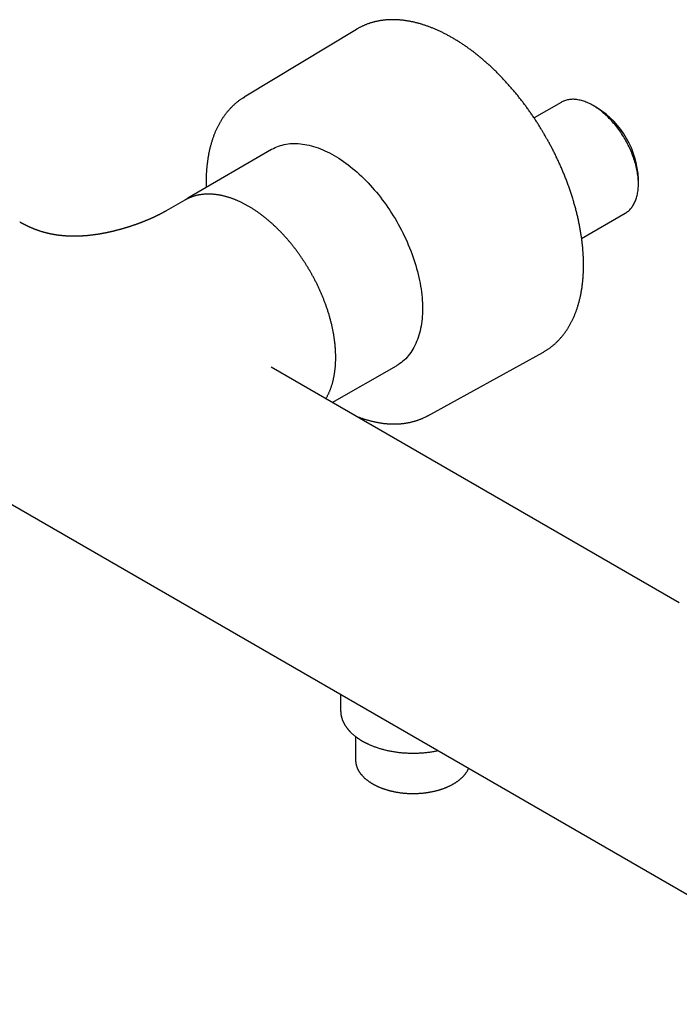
# Model space of a CAD drawing. Header units: millimetres. Extents: x 8 to 771, y 12 to 352.
# Tile 6 of 8: x 566 to 672, y 71 to 230. Entities that reach past the tile are written whole.
import ezdxf

# ---------------------------------------------------------------- set-up
doc = ezdxf.new("R2010")
doc.units = ezdxf.units.MM

msp = doc.modelspace()

# ---------------------------------------------------------------- linework, layer by layer
at = {"color": 7, "linetype": 'Continuous', "lineweight": 30}
for p, q in [((619.83, 228.13), (601.76, 217.2)), ((619.92, 228.18), (619.83, 228.13)), ((601.67, 217.14), (601.84, 217.25)), ((652.75, 216.39), (648.4, 213.89)), ((658.6, 215.48), (657.9, 215.88)), ((606.19, 208.82), (592.75, 200.97)), ((665.18, 203.27), (665.18, 204.09)), ((592.22, 200.66), (589.25, 198.94)), ((592.28, 200.69), (592.22, 200.66)), ((592.74, 200.96), (592.75, 200.97)), ((656.05, 194.52), (663.04, 198.55)), ((631.31, 166), (649.81, 176.18)), ((649.81, 176.18), (649.9, 176.23)), ((671.76, 135.92), (606.14, 173.8)), ((606.14, 173.79), (606.14, 173.8)), ((615.94, 168.14), (626.28, 174.03)), ((534.31, 169.08), (703.59, 71.35)), ((631.41, 166.05), (631.23, 165.95)), ((617.3, 121.17), (617.3, 118.59)), ((619.7, 114.41), (619.7, 110.67)), ((619.7, 110.67), (619.7, 110.59))]:
    msp.add_line(p, q, dxfattribs=at)
at = {"color": 7, "linetype": 'Continuous', "lineweight": 30, "flags": 128}
for points in [[(663.04, 198.55), (663.05, 198.56), (663.18, 198.64), (663.31, 198.72), (663.44, 198.82), (663.56, 198.92), (663.68, 199.02), (663.79, 199.13), (663.9, 199.25), (664.01, 199.37), (664.11, 199.5), (664.2, 199.63), (664.3, 199.77), (664.39, 199.91), (664.47, 200.06), (664.55, 200.21), (664.63, 200.37), (664.7, 200.54), (664.76, 200.71), (664.82, 200.88), (664.88, 201.06), (664.93, 201.24), (664.98, 201.43), (665.02, 201.62), (665.06, 201.81), (665.09, 202.01), (665.12, 202.21), (665.14, 202.42), (665.16, 202.63), (665.17, 202.84), (665.18, 203.05), (665.18, 203.27), (665.18, 203.49), (665.17, 203.72), (665.16, 203.95), (665.14, 204.18), (665.12, 204.41), (665.09, 204.64), (665.06, 204.88), (665.02, 205.11), (664.98, 205.35), (664.93, 205.59), (664.88, 205.83), (664.82, 206.08), (664.76, 206.32), (664.69, 206.57), (664.62, 206.81), (664.55, 207.06), (664.47, 207.3), (664.38, 207.55), (664.29, 207.8), (664.2, 208.04), (664.1, 208.29), (664, 208.53), (663.9, 208.78), (663.79, 209.02), (663.67, 209.26), (663.55, 209.5), (663.43, 209.74), (663.31, 209.98), (663.18, 210.22), (663.04, 210.45), (662.91, 210.68), (662.77, 210.91), (662.62, 211.14), (662.48, 211.37), (662.33, 211.59), (662.17, 211.81), (662.02, 212.03), (661.86, 212.24), (661.7, 212.45), (661.53, 212.66), (661.37, 212.86), (661.2, 213.06), (661.03, 213.26), (660.85, 213.45), (660.68, 213.64), (660.5, 213.82), (660.32, 214), (660.14, 214.18), (659.96, 214.35), (659.78, 214.51), (659.59, 214.67), (659.41, 214.83), (659.22, 214.98), (659.03, 215.13), (658.84, 215.27), (658.65, 215.4), (658.46, 215.53), (658.27, 215.65), (658.08, 215.77), (657.89, 215.89), (657.7, 215.99), (657.51, 216.09), (657.32, 216.19), (657.13, 216.28), (656.94, 216.36), (656.75, 216.44), (656.57, 216.51), (656.38, 216.58), (656.19, 216.63), (656.01, 216.69), (655.82, 216.73), (655.64, 216.77), (655.46, 216.81), (655.28, 216.83), (655.11, 216.85), (654.93, 216.87), (654.76, 216.88), (654.59, 216.88), (654.42, 216.87), (654.25, 216.86), (654.09, 216.84), (653.93, 216.82), (653.77, 216.79), (653.61, 216.75), (653.46, 216.71), (653.31, 216.66), (653.16, 216.6), (653.02, 216.54), (652.88, 216.47), (652.75, 216.39)], [(606.19, 208.82), (606.22, 208.84), (606.49, 208.98), (606.76, 209.12), (607.04, 209.24), (607.33, 209.35), (607.62, 209.45), (607.92, 209.53), (608.22, 209.6), (608.53, 209.66), (608.85, 209.71), (609.16, 209.75), (609.49, 209.77), (609.82, 209.78), (610.15, 209.78), (610.49, 209.76), (610.83, 209.73), (611.18, 209.69), (611.53, 209.64), (611.88, 209.57), (612.23, 209.5), (612.59, 209.41), (612.95, 209.3), (613.31, 209.19), (613.68, 209.06), (614.04, 208.92), (614.41, 208.77), (614.78, 208.61), (615.15, 208.44), (615.52, 208.25), (615.89, 208.05), (616.27, 207.84), (616.64, 207.62), (617.01, 207.39), (617.38, 207.15), (617.75, 206.9), (618.12, 206.63), (618.49, 206.36), (618.85, 206.08), (619.22, 205.78), (619.58, 205.48), (619.94, 205.16), (620.3, 204.84), (620.65, 204.51), (621.01, 204.17), (621.36, 203.82), (621.7, 203.46), (622.04, 203.09), (622.38, 202.72), (622.71, 202.33), (623.04, 201.94), (623.37, 201.55), (623.69, 201.14), (624, 200.73), (624.31, 200.32), (624.61, 199.89), (624.91, 199.46), (625.2, 199.03), (625.49, 198.59), (625.77, 198.15), (626.04, 197.7), (626.31, 197.24), (626.57, 196.79), (626.82, 196.33), (627.07, 195.86), (627.3, 195.39), (627.53, 194.92), (627.76, 194.45), (627.97, 193.98), (628.18, 193.5), (628.37, 193.02), (628.57, 192.54), (628.75, 192.06), (628.92, 191.58), (629.08, 191.1), (629.24, 190.62), (629.39, 190.15), (629.52, 189.67), (629.65, 189.19), (629.77, 188.71), (629.88, 188.24), (629.98, 187.77), (630.08, 187.3), (630.16, 186.83), (630.23, 186.37), (630.29, 185.91), (630.35, 185.46), (630.39, 185), (630.42, 184.56), (630.45, 184.12), (630.46, 183.68), (630.47, 183.25), (630.46, 182.82), (630.45, 182.4), (630.42, 181.98), (630.39, 181.58), (630.35, 181.18), (630.29, 180.78), (630.23, 180.39), (630.16, 180.02), (630.08, 179.64), (629.98, 179.28), (629.88, 178.93), (629.77, 178.58), (629.65, 178.24), (629.52, 177.91), (629.39, 177.59), (629.24, 177.28), (629.08, 176.98), (628.92, 176.69), (628.75, 176.41), (628.57, 176.14), (628.37, 175.88), (628.18, 175.64), (627.97, 175.4), (627.76, 175.17), (627.53, 174.96), (627.3, 174.75), (627.07, 174.56), (626.82, 174.38), (626.57, 174.21), (626.31, 174.05), (626.28, 174.03)]]:
    msp.add_lwpolyline(points, dxfattribs=at)
at = {"color": 7, "linetype": 'Continuous', "lineweight": 30}
msp.add_arc((650.92, 203.45), 14.28, 2.5706, 57.424, dxfattribs=at)
for points, knots in [([(650.18, 211.02), (650.13, 211.13), (650.04, 211.27), (649.92, 211.48), (649.81, 211.66), (649.68, 211.87), (649.55, 212.1), (649.4, 212.33), (649.25, 212.58), (649.09, 212.83), (648.93, 213.08), (648.77, 213.33), (648.6, 213.59), (648.43, 213.85), (648.25, 214.11), (648.08, 214.37), (647.9, 214.63), (647.71, 214.89), (647.53, 215.16), (647.34, 215.42), (647.15, 215.68), (646.96, 215.94), (646.77, 216.19), (646.57, 216.45), (646.38, 216.71), (646.18, 216.96), (645.98, 217.22), (645.77, 217.47), (645.57, 217.72), (645.36, 217.97), (645.16, 218.22), (644.95, 218.46), (644.74, 218.71), (644.53, 218.95), (644.31, 219.19), (644.1, 219.43), (643.88, 219.67), (643.67, 219.91), (643.45, 220.14), (643.23, 220.37), (643.01, 220.6), (642.79, 220.83), (642.56, 221.05), (642.34, 221.28), (642.12, 221.5), (641.89, 221.71), (641.66, 221.93), (641.43, 222.14), (641.21, 222.35), (640.98, 222.56), (640.75, 222.77), (640.51, 222.97), (640.28, 223.17), (640.05, 223.37), (639.82, 223.57), (639.58, 223.76), (639.35, 223.95), (639.11, 224.14), (638.87, 224.33), (638.64, 224.51), (638.4, 224.69), (638.16, 224.87), (637.92, 225.04), (637.69, 225.21), (637.45, 225.38), (637.21, 225.54), (636.97, 225.71), (636.73, 225.87), (636.49, 226.02), (636.25, 226.18), (636.01, 226.33), (635.76, 226.47), (635.52, 226.62), (635.28, 226.76), (635.04, 226.9), (634.8, 227.03), (634.56, 227.17), (634.32, 227.29), (634.07, 227.42), (633.83, 227.54), (633.59, 227.66), (633.35, 227.78), (633.11, 227.89), (632.87, 228), (632.63, 228.1), (632.39, 228.21), (632.15, 228.31), (631.91, 228.4), (631.67, 228.5), (631.43, 228.58), (631.19, 228.67), (630.95, 228.75), (630.71, 228.83), (630.47, 228.91), (630.24, 228.98), (630, 229.05), (629.77, 229.11), (629.53, 229.18), (629.3, 229.23), (629.06, 229.29), (628.83, 229.34), (628.6, 229.39), (628.36, 229.43), (628.13, 229.47), (627.9, 229.51), (627.67, 229.54), (627.45, 229.57), (627.22, 229.6), (626.99, 229.62), (626.77, 229.64), (626.54, 229.66), (626.32, 229.67), (626.1, 229.68), (625.87, 229.68), (625.65, 229.68), (625.44, 229.68), (625.22, 229.68), (625, 229.67), (624.79, 229.65), (624.57, 229.64), (624.36, 229.62), (624.15, 229.59), (623.94, 229.57), (623.73, 229.53), (623.52, 229.5), (623.32, 229.46), (623.11, 229.42), (622.91, 229.37), (622.71, 229.33), (622.51, 229.27), (622.31, 229.22), (622.11, 229.16), (621.92, 229.09), (621.72, 229.03), (621.53, 228.96), (621.34, 228.88), (621.15, 228.8), (620.97, 228.72), (620.78, 228.64), (620.6, 228.55), (620.42, 228.46), (620.24, 228.36), (620.07, 228.27), (619.97, 228.21), (619.92, 228.19)], [0, 0, 0, 0, 0.007391, 0.010442, 0.0155, 0.020764, 0.026419, 0.032328, 0.038435, 0.044696, 0.05108, 0.057563, 0.064127, 0.07076, 0.077451, 0.084191, 0.090973, 0.097793, 0.104645, 0.111525, 0.118432, 0.125361, 0.13231, 0.139278, 0.146263, 0.153263, 0.160277, 0.167304, 0.174342, 0.181391, 0.18845, 0.195519, 0.202596, 0.209681, 0.216774, 0.223873, 0.230979, 0.238091, 0.245209, 0.252332, 0.259461, 0.266594, 0.273731, 0.280873, 0.288019, 0.295169, 0.302323, 0.30948, 0.31664, 0.323804, 0.33097, 0.338139, 0.345311, 0.352486, 0.359663, 0.366843, 0.374025, 0.381209, 0.388395, 0.395583, 0.402773, 0.409965, 0.417159, 0.424354, 0.431551, 0.43875, 0.44595, 0.453152, 0.460355, 0.46756, 0.474766, 0.481973, 0.489182, 0.496391, 0.503602, 0.510814, 0.518027, 0.52524, 0.532455, 0.539671, 0.546888, 0.554105, 0.561323, 0.568542, 0.575762, 0.582982, 0.590203, 0.597424, 0.604646, 0.611868, 0.619091, 0.626314, 0.633537, 0.640761, 0.647985, 0.655209, 0.662433, 0.669656, 0.67688, 0.684104, 0.691328, 0.698551, 0.705774, 0.712997, 0.720219, 0.727441, 0.734663, 0.741883, 0.749104, 0.756323, 0.763542, 0.77076, 0.777978, 0.785194, 0.79241, 0.799625, 0.80684, 0.814053, 0.821266, 0.828478, 0.835689, 0.8429, 0.85011, 0.85732, 0.864529, 0.871739, 0.878948, 0.886157, 0.893367, 0.900577, 0.907787, 0.914999, 0.922211, 0.929425, 0.93664, 0.943857, 0.951077, 0.958299, 0.965523, 0.972751, 0.979982, 0.987216, 0.994455, 1, 1, 1, 1]), ([(601.67, 217.14), (601.66, 217.14), (601.59, 217.1), (601.47, 217.02), (601.3, 216.91), (601.13, 216.79), (600.97, 216.67), (600.81, 216.55), (600.65, 216.42), (600.49, 216.29), (600.33, 216.16), (600.18, 216.02), (600.02, 215.88), (599.87, 215.74), (599.73, 215.59), (599.58, 215.44), (599.44, 215.29), (599.3, 215.13), (599.16, 214.97), (599.02, 214.81), (598.89, 214.64), (598.76, 214.47), (598.63, 214.3), (598.5, 214.12), (598.38, 213.94), (598.26, 213.76), (598.14, 213.57), (598.02, 213.38), (597.91, 213.19), (597.8, 212.99), (597.69, 212.79), (597.58, 212.59), (597.48, 212.38), (597.38, 212.17), (597.28, 211.96), (597.19, 211.75), (597.09, 211.53), (597, 211.31), (596.92, 211.09), (596.83, 210.86), (596.75, 210.64), (596.67, 210.4), (596.6, 210.17), (596.52, 209.93), (596.46, 209.69), (596.39, 209.45), (596.32, 209.21), (596.26, 208.96), (596.21, 208.71), (596.15, 208.46), (596.1, 208.21), (596.05, 207.95), (596, 207.69), (595.96, 207.43), (595.92, 207.17), (595.88, 206.9), (595.85, 206.63), (595.81, 206.36), (595.79, 206.09), (595.76, 205.82), (595.74, 205.54), (595.72, 205.26), (595.7, 204.98), (595.69, 204.7), (595.68, 204.42), (595.67, 204.13), (595.67, 203.84), (595.67, 203.55), (595.67, 203.26), (595.67, 202.97), (595.68, 202.77), (595.68, 202.68)], [0, 0, 0, 0, 0.00209, 0.016378, 0.030677, 0.044987, 0.059308, 0.073641, 0.087987, 0.102345, 0.116717, 0.131103, 0.145503, 0.159917, 0.174346, 0.18879, 0.203249, 0.217723, 0.232213, 0.246718, 0.261239, 0.275775, 0.290326, 0.304892, 0.319474, 0.33407, 0.34868, 0.363304, 0.377943, 0.392594, 0.407259, 0.421937, 0.436626, 0.451328, 0.466041, 0.480765, 0.4955, 0.510245, 0.524999, 0.539763, 0.554535, 0.569316, 0.584104, 0.5989, 0.613703, 0.628513, 0.643329, 0.65815, 0.672978, 0.68781, 0.702647, 0.717489, 0.732336, 0.747186, 0.76204, 0.776897, 0.791758, 0.806622, 0.821489, 0.836358, 0.85123, 0.866105, 0.880982, 0.895861, 0.910742, 0.925625, 0.940511, 0.955398, 0.970287, 0.985178, 1, 1, 1, 1]), ([(649.91, 176.24), (649.92, 176.24), (649.99, 176.28), (650.12, 176.36), (650.3, 176.47), (650.47, 176.58), (650.64, 176.69), (650.81, 176.81), (650.97, 176.93), (651.14, 177.05), (651.3, 177.18), (651.46, 177.31), (651.62, 177.44), (651.77, 177.58), (651.93, 177.72), (652.08, 177.86), (652.23, 178.01), (652.37, 178.16), (652.52, 178.32), (652.66, 178.47), (652.8, 178.64), (652.94, 178.8), (653.07, 178.97), (653.2, 179.14), (653.33, 179.31), (653.46, 179.49), (653.59, 179.67), (653.71, 179.86), (653.83, 180.04), (653.95, 180.23), (654.06, 180.43), (654.17, 180.62), (654.28, 180.82), (654.39, 181.03), (654.5, 181.23), (654.6, 181.44), (654.7, 181.65), (654.79, 181.87), (654.89, 182.09), (654.98, 182.31), (655.07, 182.53), (655.15, 182.76), (655.23, 182.99), (655.31, 183.22), (655.39, 183.45), (655.46, 183.69), (655.54, 183.93), (655.6, 184.17), (655.67, 184.42), (655.73, 184.67), (655.79, 184.92), (655.85, 185.17), (655.9, 185.43), (655.95, 185.68), (656, 185.94), (656.04, 186.2), (656.09, 186.47), (656.13, 186.74), (656.16, 187.01), (656.19, 187.28), (656.22, 187.55), (656.25, 187.82), (656.27, 188.1), (656.3, 188.38), (656.31, 188.66), (656.33, 188.95), (656.34, 189.23), (656.35, 189.52), (656.36, 189.81), (656.36, 190.1), (656.36, 190.39), (656.35, 190.68), (656.35, 190.98), (656.34, 191.28), (656.33, 191.57), (656.31, 191.87), (656.29, 192.18), (656.27, 192.48), (656.25, 192.78), (656.22, 193.09), (656.19, 193.4), (656.16, 193.71), (656.12, 194.02), (656.08, 194.33), (656.04, 194.64), (655.99, 194.95), (655.95, 195.27), (655.89, 195.58), (655.84, 195.9), (655.78, 196.22), (655.72, 196.53), (655.66, 196.85), (655.59, 197.17), (655.53, 197.49), (655.45, 197.82), (655.38, 198.14), (655.3, 198.46), (655.22, 198.79), (655.14, 199.11), (655.05, 199.44), (654.96, 199.76), (654.87, 200.09), (654.77, 200.42), (654.68, 200.74), (654.58, 201.07), (654.47, 201.4), (654.36, 201.73), (654.26, 202.06), (654.14, 202.39), (654.03, 202.72), (653.91, 203.05), (653.79, 203.38), (653.66, 203.71), (653.54, 204.04), (653.41, 204.36), (653.29, 204.67), (653.17, 204.97), (653.04, 205.27), (652.92, 205.56), (652.79, 205.86), (652.66, 206.16), (652.53, 206.45), (652.39, 206.75), (652.26, 207.04), (652.12, 207.33), (651.98, 207.63), (651.84, 207.92), (651.7, 208.21), (651.55, 208.5), (651.4, 208.79), (651.26, 209.07), (651.11, 209.36), (650.96, 209.64), (650.81, 209.91), (650.67, 210.17), (650.54, 210.4), (650.42, 210.6), (650.31, 210.8), (650.23, 210.94), (650.18, 211.02)], [0, 0, 0, 0, 0.001693, 0.008934, 0.01618, 0.02343, 0.030686, 0.037947, 0.045214, 0.052487, 0.059766, 0.067051, 0.074343, 0.081642, 0.088949, 0.096262, 0.103582, 0.110911, 0.118246, 0.125589, 0.13294, 0.140299, 0.147665, 0.155039, 0.162421, 0.16981, 0.177206, 0.18461, 0.192021, 0.199439, 0.206864, 0.214296, 0.221734, 0.229179, 0.23663, 0.244087, 0.251549, 0.259017, 0.266491, 0.273969, 0.281453, 0.288941, 0.296433, 0.303929, 0.31143, 0.318934, 0.326442, 0.333953, 0.341468, 0.348985, 0.356505, 0.364028, 0.371553, 0.379081, 0.386611, 0.394143, 0.401676, 0.409212, 0.416749, 0.424288, 0.431828, 0.43937, 0.446913, 0.454457, 0.462002, 0.469549, 0.477097, 0.484645, 0.492195, 0.499746, 0.507297, 0.51485, 0.522403, 0.529958, 0.537513, 0.54507, 0.552627, 0.560185, 0.567745, 0.575306, 0.582868, 0.590431, 0.597995, 0.605561, 0.613128, 0.620697, 0.628267, 0.63584, 0.643414, 0.65099, 0.658569, 0.666149, 0.673733, 0.681319, 0.688907, 0.696499, 0.704095, 0.711693, 0.719296, 0.726903, 0.734514, 0.74213, 0.749752, 0.757379, 0.765012, 0.772652, 0.780299, 0.787954, 0.795617, 0.80329, 0.810973, 0.818668, 0.826374, 0.834095, 0.841831, 0.848785, 0.855738, 0.862689, 0.869638, 0.876586, 0.883531, 0.890474, 0.897413, 0.904349, 0.91128, 0.918206, 0.925125, 0.932034, 0.938932, 0.945813, 0.952671, 0.959492, 0.966254, 0.972908, 0.97933, 0.985383, 0.989664, 0.994102, 1, 1, 1, 1]), ([(612.4, 189.22), (612.36, 189.3), (612.29, 189.41), (612.19, 189.58), (612.1, 189.73), (612, 189.9), (611.88, 190.09), (611.76, 190.28), (611.64, 190.48), (611.51, 190.68), (611.38, 190.88), (611.24, 191.09), (611.1, 191.3), (610.96, 191.51), (610.81, 191.72), (610.66, 191.93), (610.51, 192.14), (610.36, 192.35), (610.2, 192.56), (610.05, 192.76), (609.89, 192.97), (609.73, 193.18), (609.57, 193.38), (609.4, 193.59), (609.24, 193.79), (609.07, 193.99), (608.9, 194.19), (608.73, 194.39), (608.56, 194.58), (608.38, 194.78), (608.21, 194.97), (608.03, 195.16), (607.86, 195.35), (607.68, 195.54), (607.5, 195.72), (607.32, 195.9), (607.13, 196.08), (606.95, 196.26), (606.77, 196.44), (606.58, 196.61), (606.4, 196.78), (606.21, 196.95), (606.02, 197.12), (605.83, 197.28), (605.64, 197.44), (605.45, 197.6), (605.26, 197.76), (605.07, 197.91), (604.88, 198.06), (604.69, 198.21), (604.49, 198.36), (604.3, 198.5), (604.1, 198.64), (603.91, 198.78), (603.71, 198.91), (603.52, 199.04), (603.32, 199.17), (603.13, 199.3), (602.93, 199.42), (602.73, 199.54), (602.54, 199.65), (602.34, 199.77), (602.14, 199.88), (601.95, 199.98), (601.75, 200.09), (601.55, 200.19), (601.35, 200.29), (601.16, 200.38), (600.96, 200.47), (600.76, 200.56), (600.57, 200.64), (600.37, 200.72), (600.18, 200.8), (599.98, 200.88), (599.78, 200.95), (599.59, 201.01), (599.39, 201.08), (599.2, 201.14), (599.01, 201.2), (598.81, 201.25), (598.62, 201.3), (598.43, 201.35), (598.24, 201.39), (598.05, 201.43), (597.86, 201.47), (597.67, 201.5), (597.48, 201.53), (597.29, 201.56), (597.11, 201.58), (596.92, 201.6), (596.73, 201.61), (596.55, 201.62), (596.37, 201.63), (596.19, 201.64), (596.01, 201.64), (595.83, 201.64), (595.65, 201.63), (595.47, 201.62), (595.29, 201.61), (595.12, 201.59), (594.95, 201.57), (594.77, 201.54), (594.6, 201.51), (594.44, 201.48), (594.27, 201.45), (594.1, 201.41), (593.94, 201.37), (593.77, 201.32), (593.61, 201.27), (593.45, 201.22), (593.29, 201.16), (593.14, 201.1), (592.98, 201.04), (592.83, 200.97), (592.68, 200.9), (592.53, 200.82), (592.4, 200.76), (592.32, 200.71), (592.29, 200.69)], [0, 0, 0, 0, 0.009108, 0.012876, 0.019125, 0.025628, 0.032616, 0.039917, 0.047463, 0.0552, 0.063088, 0.071098, 0.079209, 0.087404, 0.09567, 0.103997, 0.112375, 0.1208, 0.129264, 0.137763, 0.146293, 0.154852, 0.163435, 0.172041, 0.180667, 0.189312, 0.197973, 0.20665, 0.215342, 0.224046, 0.232763, 0.241491, 0.250229, 0.258977, 0.267734, 0.276499, 0.285273, 0.294054, 0.302841, 0.311635, 0.320436, 0.329242, 0.338054, 0.346871, 0.355693, 0.36452, 0.373351, 0.382186, 0.391026, 0.399869, 0.408716, 0.417567, 0.426421, 0.435278, 0.444138, 0.453001, 0.461867, 0.470736, 0.479607, 0.48848, 0.497356, 0.506234, 0.515115, 0.523997, 0.532881, 0.541767, 0.550654, 0.559543, 0.568433, 0.577325, 0.586217, 0.595111, 0.604005, 0.6129, 0.621796, 0.630692, 0.639588, 0.648484, 0.657381, 0.666276, 0.675172, 0.684067, 0.69296, 0.701853, 0.710745, 0.719635, 0.728524, 0.737411, 0.746296, 0.755179, 0.76406, 0.772938, 0.781814, 0.790688, 0.799558, 0.808426, 0.817291, 0.826154, 0.835014, 0.843871, 0.852726, 0.861578, 0.870429, 0.879277, 0.888124, 0.896971, 0.905816, 0.914661, 0.923507, 0.932354, 0.941202, 0.950052, 0.958906, 0.967763, 0.976624, 0.985491, 0.994363, 1, 1, 1, 1]), ([(592.75, 200.97), (592.73, 200.95), (592.66, 200.91), (592.58, 200.86), (592.52, 200.82), (592.5, 200.81)], [0, 0, 0, 0, 0.336927, 0.705686, 1, 1, 1, 1]), ([(589.25, 198.94), (589.24, 198.93), (589.21, 198.92), (589.17, 198.9), (589.14, 198.88), (589.12, 198.86), (589.09, 198.85), (589.07, 198.84), (589.05, 198.83), (589.01, 198.81), (588.98, 198.79), (588.94, 198.77), (588.91, 198.75), (588.87, 198.73), (588.83, 198.71), (588.78, 198.68), (588.74, 198.66), (588.69, 198.63), (588.65, 198.61), (588.59, 198.58), (588.53, 198.54), (588.45, 198.5), (588.38, 198.47), (588.3, 198.42), (588.23, 198.39), (588.14, 198.34), (588.06, 198.3), (587.97, 198.26), (587.87, 198.21), (587.78, 198.16), (587.69, 198.12), (587.59, 198.07), (587.51, 198.03), (587.44, 198), (587.39, 197.98), (587.33, 197.95), (587.27, 197.92), (587.22, 197.9), (587.16, 197.87), (587.1, 197.84), (587.04, 197.82), (586.97, 197.79), (586.91, 197.76), (586.85, 197.73), (586.79, 197.7), (586.72, 197.68), (586.66, 197.65), (586.6, 197.62), (586.54, 197.6), (586.5, 197.58), (586.45, 197.56), (586.39, 197.53), (586.34, 197.51), (586.28, 197.48), (586.21, 197.46), (586.15, 197.43), (586.1, 197.41), (586.04, 197.39), (585.99, 197.37), (585.94, 197.34), (585.88, 197.32), (585.82, 197.3), (585.77, 197.27), (585.7, 197.25), (585.64, 197.23), (585.59, 197.21), (585.55, 197.19), (585.51, 197.17), (585.47, 197.16), (585.42, 197.14), (585.36, 197.11), (585.29, 197.09), (585.23, 197.06), (585.16, 197.04), (585.1, 197.01), (585.03, 196.99), (584.96, 196.96), (584.9, 196.94), (584.82, 196.91), (584.74, 196.88), (584.64, 196.84), (584.54, 196.81), (584.42, 196.77), (584.3, 196.72), (584.16, 196.67), (584.02, 196.62), (583.87, 196.57), (583.73, 196.53), (583.61, 196.49), (583.49, 196.45), (583.38, 196.41), (583.29, 196.38), (583.2, 196.35), (583.13, 196.33), (583.07, 196.31), (583.03, 196.3), (583, 196.29), (582.97, 196.28), (582.94, 196.27), (582.89, 196.26), (582.84, 196.24), (582.78, 196.22), (582.71, 196.2), (582.64, 196.18), (582.58, 196.16), (582.52, 196.15), (582.46, 196.13), (582.41, 196.11), (582.34, 196.09), (582.26, 196.07), (582.18, 196.05), (582.09, 196.02), (582.01, 196), (581.93, 195.98), (581.87, 195.96), (581.81, 195.94), (581.75, 195.93), (581.69, 195.91), (581.6, 195.89), (581.5, 195.86), (581.39, 195.83), (581.29, 195.81), (581.21, 195.78), (581.14, 195.77), (581.09, 195.75), (581.04, 195.74), (580.99, 195.73), (580.94, 195.72), (580.88, 195.7), (580.82, 195.69), (580.74, 195.67), (580.67, 195.65), (580.6, 195.63), (580.54, 195.62), (580.48, 195.61), (580.44, 195.6), (580.39, 195.58), (580.34, 195.57), (580.27, 195.56), (580.2, 195.54), (580.13, 195.53), (580.05, 195.51), (579.98, 195.49), (579.89, 195.47), (579.79, 195.45), (579.68, 195.43), (579.58, 195.41), (579.48, 195.39), (579.39, 195.37), (579.29, 195.35), (579.18, 195.33), (579.07, 195.31), (578.96, 195.29), (578.88, 195.27), (578.79, 195.26), (578.72, 195.25), (578.65, 195.23), (578.58, 195.22), (578.5, 195.21), (578.42, 195.2), (578.34, 195.18), (578.24, 195.17), (578.15, 195.15), (578.08, 195.14), (578.02, 195.13), (577.96, 195.13), (577.91, 195.12), (577.86, 195.11), (577.79, 195.1), (577.71, 195.09), (577.61, 195.08), (577.48, 195.06), (577.33, 195.04), (577.15, 195.02), (576.98, 195), (576.8, 194.98), (576.63, 194.96), (576.48, 194.95), (576.36, 194.94), (576.27, 194.93), (576.18, 194.92), (576.1, 194.92), (576.02, 194.91), (575.94, 194.91), (575.86, 194.9), (575.78, 194.9), (575.7, 194.89), (575.62, 194.89), (575.54, 194.88), (575.47, 194.88), (575.4, 194.88), (575.33, 194.87), (575.27, 194.87), (575.21, 194.87), (575.15, 194.87), (575.11, 194.86), (575.07, 194.86), (575.03, 194.86), (574.97, 194.86), (574.92, 194.86), (574.86, 194.86), (574.8, 194.86), (574.75, 194.86), (574.69, 194.86), (574.62, 194.85), (574.53, 194.85), (574.45, 194.85), (574.38, 194.85), (574.31, 194.85), (574.24, 194.85), (574.17, 194.86), (574.1, 194.86), (574.02, 194.86), (573.94, 194.86), (573.85, 194.86), (573.78, 194.86), (573.7, 194.87), (573.62, 194.87), (573.53, 194.87), (573.44, 194.88), (573.36, 194.88), (573.29, 194.89), (573.23, 194.89), (573.18, 194.89), (573.13, 194.89), (573.09, 194.9), (573.04, 194.9), (572.98, 194.91), (572.92, 194.91), (572.84, 194.92), (572.76, 194.92), (572.67, 194.93), (572.59, 194.94), (572.49, 194.95), (572.4, 194.96), (572.3, 194.97), (572.22, 194.98), (572.14, 194.99), (572.08, 194.99), (572.02, 195), (571.95, 195.01), (571.88, 195.02), (571.8, 195.03), (571.72, 195.04), (571.63, 195.05), (571.54, 195.07), (571.46, 195.08), (571.41, 195.09), (571.37, 195.1), (571.33, 195.1), (571.29, 195.11), (571.25, 195.12), (571.21, 195.12), (571.15, 195.13), (571.07, 195.15), (570.99, 195.16), (570.9, 195.18), (570.81, 195.2), (570.7, 195.22), (570.61, 195.24), (570.53, 195.26), (570.46, 195.27), (570.39, 195.29), (570.31, 195.3), (570.23, 195.32), (570.14, 195.34), (570.04, 195.37), (569.94, 195.4), (569.83, 195.43), (569.71, 195.46), (569.59, 195.49), (569.45, 195.53), (569.31, 195.57), (569.15, 195.62), (569.01, 195.66), (568.91, 195.7), (568.84, 195.72), (568.78, 195.74), (568.72, 195.76), (568.68, 195.78), (568.64, 195.79), (568.61, 195.8), (568.58, 195.81), (568.56, 195.82), (568.53, 195.83), (568.49, 195.84), (568.45, 195.86), (568.38, 195.88), (568.3, 195.91), (568.2, 195.95), (568.12, 195.98), (568.04, 196.01), (567.97, 196.04), (567.91, 196.06), (567.85, 196.09), (567.79, 196.11), (567.75, 196.13), (567.7, 196.15), (567.65, 196.17), (567.59, 196.2), (567.53, 196.22), (567.47, 196.25), (567.4, 196.28), (567.33, 196.31), (567.26, 196.34), (567.18, 196.38), (567.1, 196.41), (567.03, 196.45), (566.97, 196.48), (566.91, 196.5), (566.87, 196.52), (566.83, 196.54), (566.8, 196.56), (566.77, 196.57), (566.74, 196.59), (566.7, 196.61), (566.66, 196.63), (566.61, 196.65), (566.55, 196.68), (566.5, 196.71), (566.44, 196.74), (566.39, 196.76), (566.33, 196.8), (566.25, 196.83), (566.17, 196.88), (566.12, 196.91), (566.08, 196.93), (566.06, 196.94), (566.04, 196.95), (566.01, 196.97), (565.97, 196.99), (565.93, 197.01), (565.87, 197.04), (565.81, 197.08), (565.75, 197.12), (565.71, 197.14), (565.69, 197.15)], [0, 0, 0, 0, 0.003209, 0.005803, 0.007789, 0.009402, 0.010758, 0.012272, 0.013955, 0.015823, 0.018398, 0.020894, 0.023125, 0.0253, 0.028209, 0.031323, 0.034194, 0.037005, 0.040098, 0.043074, 0.047555, 0.052027, 0.05695, 0.061248, 0.066288, 0.070812, 0.075842, 0.081116, 0.087243, 0.092407, 0.097179, 0.102474, 0.108094, 0.111067, 0.114228, 0.117106, 0.120015, 0.12317, 0.126109, 0.129182, 0.132702, 0.136322, 0.139644, 0.142554, 0.145473, 0.148942, 0.152451, 0.155733, 0.158085, 0.160221, 0.162558, 0.165296, 0.168347, 0.171331, 0.174206, 0.177403, 0.180183, 0.182473, 0.184759, 0.187374, 0.190325, 0.192893, 0.19568, 0.198687, 0.201656, 0.204032, 0.205796, 0.207343, 0.209286, 0.211666, 0.214482, 0.217609, 0.220569, 0.223313, 0.226733, 0.229746, 0.232407, 0.235302, 0.238653, 0.242405, 0.24656, 0.251117, 0.256078, 0.261443, 0.266986, 0.273657, 0.279898, 0.285709, 0.29109, 0.296038, 0.300479, 0.304502, 0.308076, 0.311151, 0.31312, 0.314811, 0.316224, 0.317195, 0.318567, 0.320339, 0.322487, 0.325158, 0.327848, 0.330558, 0.33326, 0.33566, 0.33768, 0.339899, 0.342537, 0.345687, 0.349072, 0.352528, 0.356055, 0.358821, 0.361384, 0.363725, 0.365876, 0.368256, 0.370994, 0.375461, 0.379627, 0.383454, 0.386941, 0.389363, 0.391478, 0.393285, 0.394907, 0.396777, 0.399078, 0.401734, 0.404563, 0.407555, 0.41002, 0.412408, 0.414455, 0.41616, 0.417599, 0.419671, 0.422099, 0.424842, 0.427623, 0.430394, 0.433155, 0.435901, 0.440112, 0.444215, 0.448128, 0.451724, 0.455045, 0.458291, 0.462389, 0.467085, 0.470469, 0.473729, 0.476664, 0.479185, 0.481612, 0.484268, 0.48697, 0.489851, 0.492944, 0.496344, 0.499882, 0.502422, 0.504541, 0.506397, 0.508238, 0.510068, 0.511975, 0.515257, 0.518784, 0.522488, 0.529527, 0.534988, 0.541339, 0.547125, 0.554059, 0.559777, 0.562926, 0.56621, 0.569463, 0.572331, 0.574842, 0.577431, 0.580513, 0.583246, 0.586036, 0.589088, 0.591486, 0.594034, 0.596636, 0.599324, 0.601225, 0.603329, 0.605296, 0.60687, 0.608054, 0.609529, 0.611361, 0.613526, 0.615632, 0.617538, 0.619251, 0.62095, 0.624083, 0.627014, 0.629704, 0.632569, 0.634687, 0.63712, 0.639798, 0.642383, 0.644831, 0.648185, 0.651145, 0.653639, 0.656161, 0.65911, 0.662466, 0.666207, 0.668702, 0.671232, 0.673406, 0.67519, 0.676612, 0.678382, 0.680154, 0.681955, 0.684307, 0.687043, 0.69015, 0.693367, 0.696591, 0.699791, 0.703496, 0.70713, 0.710418, 0.7131, 0.715254, 0.717464, 0.71994, 0.722662, 0.72562, 0.728793, 0.73231, 0.735871, 0.738936, 0.740697, 0.742271, 0.743762, 0.745175, 0.74655, 0.748211, 0.750627, 0.75354, 0.756726, 0.759734, 0.764281, 0.768311, 0.771822, 0.77499, 0.778003, 0.780812, 0.783644, 0.786872, 0.790376, 0.794652, 0.799039, 0.80354, 0.808157, 0.813072, 0.818411, 0.824903, 0.831948, 0.839557, 0.842703, 0.845867, 0.84873, 0.851254, 0.853437, 0.855276, 0.856579, 0.857628, 0.858575, 0.859875, 0.861559, 0.863629, 0.866082, 0.870679, 0.875, 0.879043, 0.882515, 0.885747, 0.888732, 0.891466, 0.893947, 0.89626, 0.898388, 0.900878, 0.903733, 0.906758, 0.909789, 0.912826, 0.916482, 0.920148, 0.923827, 0.927518, 0.931092, 0.934191, 0.936865, 0.939112, 0.94093, 0.942286, 0.943683, 0.945328, 0.947223, 0.949449, 0.952047, 0.954839, 0.957874, 0.960707, 0.963277, 0.965725, 0.970279, 0.974624, 0.978395, 0.979242, 0.980161, 0.981387, 0.982928, 0.984786, 0.986962, 0.989997, 0.993497, 0.997467, 1, 1, 1, 1]), ([(614.92, 168.73), (614.94, 168.77), (614.99, 168.86), (615.08, 169.01), (615.17, 169.17), (615.25, 169.34), (615.34, 169.51), (615.42, 169.69), (615.5, 169.87), (615.57, 170.05), (615.65, 170.23), (615.72, 170.42), (615.78, 170.61), (615.85, 170.81), (615.91, 171), (615.97, 171.2), (616.02, 171.4), (616.08, 171.6), (616.13, 171.81), (616.17, 172.02), (616.22, 172.23), (616.26, 172.44), (616.3, 172.66), (616.33, 172.88), (616.36, 173.1), (616.39, 173.32), (616.42, 173.55), (616.44, 173.77), (616.46, 174), (616.47, 174.23), (616.49, 174.47), (616.5, 174.7), (616.5, 174.94), (616.51, 175.18), (616.51, 175.42), (616.51, 175.66), (616.5, 175.9), (616.49, 176.15), (616.48, 176.39), (616.47, 176.64), (616.45, 176.89), (616.43, 177.14), (616.41, 177.39), (616.38, 177.65), (616.35, 177.9), (616.32, 178.16), (616.28, 178.42), (616.24, 178.68), (616.2, 178.94), (616.16, 179.2), (616.11, 179.46), (616.06, 179.72), (616.01, 179.98), (615.95, 180.25), (615.89, 180.51), (615.83, 180.78), (615.76, 181.05), (615.69, 181.31), (615.62, 181.58), (615.55, 181.85), (615.47, 182.12), (615.39, 182.39), (615.3, 182.66), (615.22, 182.93), (615.13, 183.2), (615.04, 183.46), (614.95, 183.73), (614.86, 183.98), (614.76, 184.23), (614.67, 184.48), (614.57, 184.72), (614.48, 184.96), (614.38, 185.21), (614.28, 185.45), (614.17, 185.69), (614.07, 185.93), (613.96, 186.18), (613.85, 186.42), (613.74, 186.65), (613.63, 186.89), (613.51, 187.13), (613.4, 187.37), (613.28, 187.6), (613.16, 187.83), (613.04, 188.06), (612.92, 188.29), (612.8, 188.51), (612.7, 188.7), (612.6, 188.86), (612.51, 189.03), (612.44, 189.15), (612.4, 189.22)], [0, 0, 0, 0, 0.008089, 0.019531, 0.030989, 0.042464, 0.053954, 0.06546, 0.07698, 0.088513, 0.10006, 0.111619, 0.123189, 0.134771, 0.146363, 0.157964, 0.169574, 0.181193, 0.192819, 0.204452, 0.216092, 0.227739, 0.23939, 0.251047, 0.262709, 0.274375, 0.286045, 0.297718, 0.309395, 0.321075, 0.332759, 0.344444, 0.356133, 0.367824, 0.379517, 0.391213, 0.40291, 0.41461, 0.426312, 0.438017, 0.449723, 0.461432, 0.473144, 0.484859, 0.496576, 0.508297, 0.520021, 0.531748, 0.54348, 0.555216, 0.566956, 0.578702, 0.590453, 0.60221, 0.613975, 0.625746, 0.637526, 0.649314, 0.661112, 0.672921, 0.684742, 0.696576, 0.708424, 0.720289, 0.732171, 0.744073, 0.754775, 0.766689, 0.777386, 0.788081, 0.798774, 0.809463, 0.820148, 0.830829, 0.841505, 0.852175, 0.862839, 0.873493, 0.884137, 0.894767, 0.905379, 0.915966, 0.926517, 0.937014, 0.947423, 0.957672, 0.967584, 0.977076, 0.98379, 0.990568, 1, 1, 1, 1]), ([(619.72, 165.96), (619.78, 165.93), (619.93, 165.88), (620.15, 165.79), (620.38, 165.71), (620.62, 165.62), (620.86, 165.54), (621.09, 165.47), (621.33, 165.39), (621.56, 165.32), (621.8, 165.26), (622.03, 165.2), (622.26, 165.14), (622.5, 165.08), (622.73, 165.03), (622.96, 164.98), (623.19, 164.94), (623.42, 164.89), (623.65, 164.86), (623.88, 164.82), (624.1, 164.79), (624.33, 164.76), (624.55, 164.74), (624.78, 164.72), (625, 164.7), (625.22, 164.69), (625.44, 164.68), (625.66, 164.68), (625.88, 164.67), (626.1, 164.68), (626.32, 164.68), (626.53, 164.69), (626.75, 164.7), (626.96, 164.72), (627.17, 164.74), (627.38, 164.76), (627.59, 164.79), (627.8, 164.82), (628, 164.85), (628.21, 164.89), (628.41, 164.93), (628.61, 164.97), (628.81, 165.02), (629.01, 165.07), (629.21, 165.13), (629.4, 165.19), (629.6, 165.25), (629.79, 165.32), (629.98, 165.39), (630.17, 165.46), (630.36, 165.54), (630.54, 165.62), (630.73, 165.7), (630.91, 165.79), (631.07, 165.87), (631.18, 165.93), (631.22, 165.95)], [0, 0, 0, 0, 0.014561, 0.033252, 0.051944, 0.070637, 0.08933, 0.108024, 0.126719, 0.145414, 0.164109, 0.182805, 0.2015, 0.220195, 0.23889, 0.257584, 0.276277, 0.294969, 0.31366, 0.332351, 0.351039, 0.369727, 0.388412, 0.407096, 0.425779, 0.444459, 0.463137, 0.481813, 0.500487, 0.519159, 0.537829, 0.556497, 0.575162, 0.593826, 0.612488, 0.631148, 0.649807, 0.668464, 0.68712, 0.705776, 0.724432, 0.743087, 0.761743, 0.7804, 0.799059, 0.817719, 0.836383, 0.85505, 0.87372, 0.892396, 0.911077, 0.929765, 0.948459, 0.967162, 0.985873, 1, 1, 1, 1]), ([(617.3, 118.58), (617.3, 118.55), (617.3, 118.47), (617.31, 118.36), (617.31, 118.26), (617.32, 118.17), (617.33, 118.08), (617.34, 118), (617.35, 117.93), (617.36, 117.87), (617.37, 117.81), (617.38, 117.76), (617.39, 117.72), (617.4, 117.69), (617.4, 117.66), (617.41, 117.64), (617.42, 117.61), (617.43, 117.55), (617.45, 117.49), (617.47, 117.41), (617.49, 117.34), (617.52, 117.25), (617.55, 117.16), (617.58, 117.07), (617.62, 116.99), (617.65, 116.91), (617.69, 116.83), (617.72, 116.75), (617.76, 116.67), (617.79, 116.6), (617.83, 116.54), (617.86, 116.48), (617.88, 116.43), (617.91, 116.39), (617.93, 116.35), (617.96, 116.3), (618, 116.24), (618.05, 116.16), (618.09, 116.09), (618.14, 116.03), (618.18, 115.97), (618.22, 115.91), (618.26, 115.85), (618.31, 115.79), (618.36, 115.72), (618.41, 115.66), (618.46, 115.6), (618.5, 115.55), (618.54, 115.5), (618.58, 115.46), (618.61, 115.42), (618.64, 115.38), (618.68, 115.34), (618.72, 115.3), (618.78, 115.24), (618.84, 115.17), (618.91, 115.1), (619, 115.01), (619.11, 114.91), (619.25, 114.78), (619.4, 114.65), (619.55, 114.53), (619.71, 114.41), (619.86, 114.29), (620, 114.19), (620.12, 114.11), (620.22, 114.04), (620.31, 113.98), (620.39, 113.93), (620.45, 113.89), (620.49, 113.87), (620.53, 113.84), (620.57, 113.82), (620.61, 113.79), (620.64, 113.77), (620.67, 113.76), (620.7, 113.74), (620.71, 113.73), (620.72, 113.73), (620.73, 113.72), (620.74, 113.72), (620.75, 113.71), (620.77, 113.7), (620.8, 113.68), (620.85, 113.65), (620.91, 113.62), (620.98, 113.58), (621.06, 113.54), (621.15, 113.49), (621.25, 113.44), (621.37, 113.38), (621.49, 113.32), (621.63, 113.25), (621.79, 113.18), (621.98, 113.09), (622.18, 113), (622.4, 112.91), (622.64, 112.82), (622.89, 112.73), (623.15, 112.64), (623.42, 112.55), (623.68, 112.48), (623.93, 112.4), (624.2, 112.33), (624.48, 112.26), (624.76, 112.19), (625.05, 112.13), (625.36, 112.07), (625.67, 112.01), (625.99, 111.96), (626.33, 111.91), (626.67, 111.87), (627.03, 111.83), (627.39, 111.8), (627.74, 111.78), (628.09, 111.76), (628.43, 111.75), (628.77, 111.74), (629.11, 111.74), (629.46, 111.75), (629.82, 111.76), (630.17, 111.78), (630.51, 111.8), (630.84, 111.83), (631.16, 111.86), (631.47, 111.9), (631.79, 111.94), (632.1, 111.99), (632.42, 112.05), (632.69, 112.1), (632.86, 112.13), (632.92, 112.15)], [0, 0, 0, 0, 0.0082, 0.016407, 0.024033, 0.031079, 0.037544, 0.043328, 0.048552, 0.053216, 0.05732, 0.061004, 0.064079, 0.066545, 0.068402, 0.070052, 0.071827, 0.076505, 0.081877, 0.087261, 0.093197, 0.099687, 0.10673, 0.113282, 0.119708, 0.126, 0.132159, 0.138183, 0.144074, 0.149797, 0.155032, 0.159245, 0.163006, 0.166316, 0.169514, 0.1731, 0.178389, 0.18435, 0.190885, 0.195452, 0.200167, 0.205029, 0.210038, 0.215195, 0.220498, 0.225861, 0.230794, 0.235461, 0.239564, 0.243101, 0.246095, 0.249127, 0.252453, 0.256074, 0.261532, 0.267438, 0.273471, 0.279609, 0.290831, 0.302389, 0.314315, 0.326678, 0.337512, 0.348663, 0.36013, 0.367035, 0.373865, 0.380181, 0.385962, 0.38901, 0.391885, 0.394588, 0.397119, 0.399478, 0.401664, 0.403656, 0.405148, 0.406041, 0.406485, 0.406929, 0.407503, 0.408207, 0.409039, 0.411429, 0.414496, 0.418239, 0.422659, 0.427755, 0.433166, 0.439176, 0.445784, 0.452968, 0.460473, 0.470677, 0.481305, 0.49236, 0.504676, 0.517481, 0.530774, 0.544555, 0.558825, 0.571315, 0.584157, 0.59735, 0.610895, 0.624791, 0.63878, 0.653109, 0.667777, 0.682784, 0.698412, 0.714391, 0.730721, 0.747219, 0.763441, 0.779089, 0.794453, 0.809534, 0.824332, 0.840804, 0.856911, 0.872653, 0.88803, 0.903042, 0.91769, 0.931972, 0.94589, 0.96135, 0.976334, 0.990842, 1, 1, 1, 1]), ([(619.7, 110.58), (619.7, 110.57), (619.7, 110.51), (619.71, 110.41), (619.72, 110.3), (619.74, 110.19), (619.75, 110.07), (619.78, 109.96), (619.8, 109.85), (619.84, 109.74), (619.87, 109.62), (619.91, 109.51), (619.95, 109.4), (620, 109.29), (620.05, 109.18), (620.1, 109.07), (620.16, 108.97), (620.23, 108.86), (620.29, 108.75), (620.36, 108.65), (620.44, 108.54), (620.51, 108.44), (620.59, 108.33), (620.68, 108.23), (620.77, 108.13), (620.86, 108.03), (620.96, 107.93), (621.05, 107.83), (621.16, 107.74), (621.26, 107.64), (621.37, 107.55), (621.49, 107.46), (621.6, 107.37), (621.72, 107.28), (621.84, 107.19), (621.97, 107.1), (622.1, 107.02), (622.23, 106.94), (622.35, 106.86), (622.44, 106.81), (622.54, 106.75), (622.66, 106.68), (622.81, 106.61), (622.95, 106.53), (623.1, 106.46), (623.25, 106.39), (623.4, 106.32), (623.56, 106.26), (623.72, 106.19), (623.88, 106.13), (624.04, 106.07), (624.2, 106.01), (624.37, 105.95), (624.54, 105.9), (624.71, 105.85), (624.88, 105.8), (625.06, 105.75), (625.23, 105.7), (625.41, 105.66), (625.59, 105.62), (625.77, 105.58), (625.95, 105.54), (626.13, 105.5), (626.32, 105.47), (626.5, 105.44), (626.69, 105.41), (626.87, 105.38), (627.06, 105.36), (627.25, 105.34), (627.44, 105.32), (627.63, 105.3), (627.82, 105.29), (628.01, 105.27), (628.2, 105.26), (628.4, 105.26), (628.59, 105.25), (628.78, 105.25), (628.97, 105.25), (629.17, 105.25), (629.36, 105.25), (629.55, 105.26), (629.74, 105.27), (629.93, 105.28), (630.12, 105.29), (630.31, 105.31), (630.5, 105.32), (630.69, 105.34), (630.88, 105.37), (631.07, 105.39), (631.26, 105.42), (631.44, 105.45), (631.63, 105.48), (631.81, 105.51), (631.99, 105.55), (632.18, 105.59), (632.36, 105.63), (632.53, 105.67), (632.71, 105.71), (632.89, 105.76), (633.06, 105.81), (633.23, 105.86), (633.4, 105.91), (633.57, 105.97), (633.73, 106.02), (633.9, 106.08), (634.06, 106.14), (634.22, 106.21), (634.38, 106.27), (634.53, 106.34), (634.69, 106.41), (634.84, 106.48), (634.98, 106.55), (635.13, 106.63), (635.27, 106.7), (635.41, 106.78), (635.55, 106.86), (635.68, 106.94), (635.81, 107.03), (635.94, 107.11), (636.07, 107.2), (636.19, 107.28), (636.31, 107.37), (636.42, 107.46), (636.53, 107.56), (636.64, 107.65), (636.75, 107.75), (636.85, 107.84), (636.95, 107.94), (637.05, 108.04), (637.14, 108.14), (637.23, 108.24), (637.31, 108.34), (637.39, 108.45), (637.47, 108.55), (637.54, 108.66), (637.61, 108.76), (637.68, 108.87), (637.74, 108.98), (637.8, 109.09), (637.85, 109.19), (637.88, 109.25), (637.89, 109.28)], [0, 0, 0, 0, 0.003666, 0.010804, 0.017942, 0.025084, 0.032228, 0.039378, 0.046532, 0.053693, 0.060861, 0.068037, 0.075221, 0.082413, 0.089614, 0.096823, 0.104041, 0.111268, 0.118503, 0.125745, 0.132995, 0.140252, 0.147516, 0.154786, 0.16206, 0.16934, 0.176625, 0.183913, 0.191204, 0.198499, 0.205796, 0.213095, 0.220396, 0.227698, 0.235001, 0.242305, 0.249609, 0.256914, 0.264219, 0.268875, 0.272728, 0.280032, 0.287336, 0.294639, 0.301942, 0.309244, 0.316545, 0.323846, 0.331145, 0.338444, 0.345742, 0.35304, 0.360336, 0.367631, 0.374926, 0.38222, 0.389513, 0.396805, 0.404097, 0.411388, 0.418678, 0.425968, 0.433257, 0.440545, 0.447833, 0.45512, 0.462407, 0.469693, 0.476979, 0.484265, 0.49155, 0.498835, 0.50612, 0.513404, 0.520689, 0.527973, 0.535257, 0.542541, 0.549826, 0.55711, 0.564394, 0.571678, 0.578963, 0.586248, 0.593532, 0.600818, 0.608103, 0.615389, 0.622675, 0.629962, 0.637249, 0.644537, 0.651825, 0.659114, 0.666403, 0.673693, 0.680984, 0.688275, 0.695567, 0.70286, 0.710154, 0.717449, 0.724744, 0.732041, 0.739338, 0.746636, 0.753935, 0.761235, 0.768536, 0.775838, 0.783141, 0.790444, 0.797748, 0.805054, 0.812359, 0.819666, 0.826972, 0.834279, 0.841587, 0.848894, 0.856201, 0.863508, 0.870814, 0.878119, 0.885423, 0.892725, 0.900024, 0.907322, 0.914617, 0.921908, 0.929195, 0.936478, 0.943756, 0.951028, 0.958294, 0.965554, 0.972806, 0.980051, 0.987289, 0.994517, 1, 1, 1, 1])]:
    msp.add_open_spline(points, degree=3, knots=knots, dxfattribs=at)

doc.saveas('drawing.dxf')
